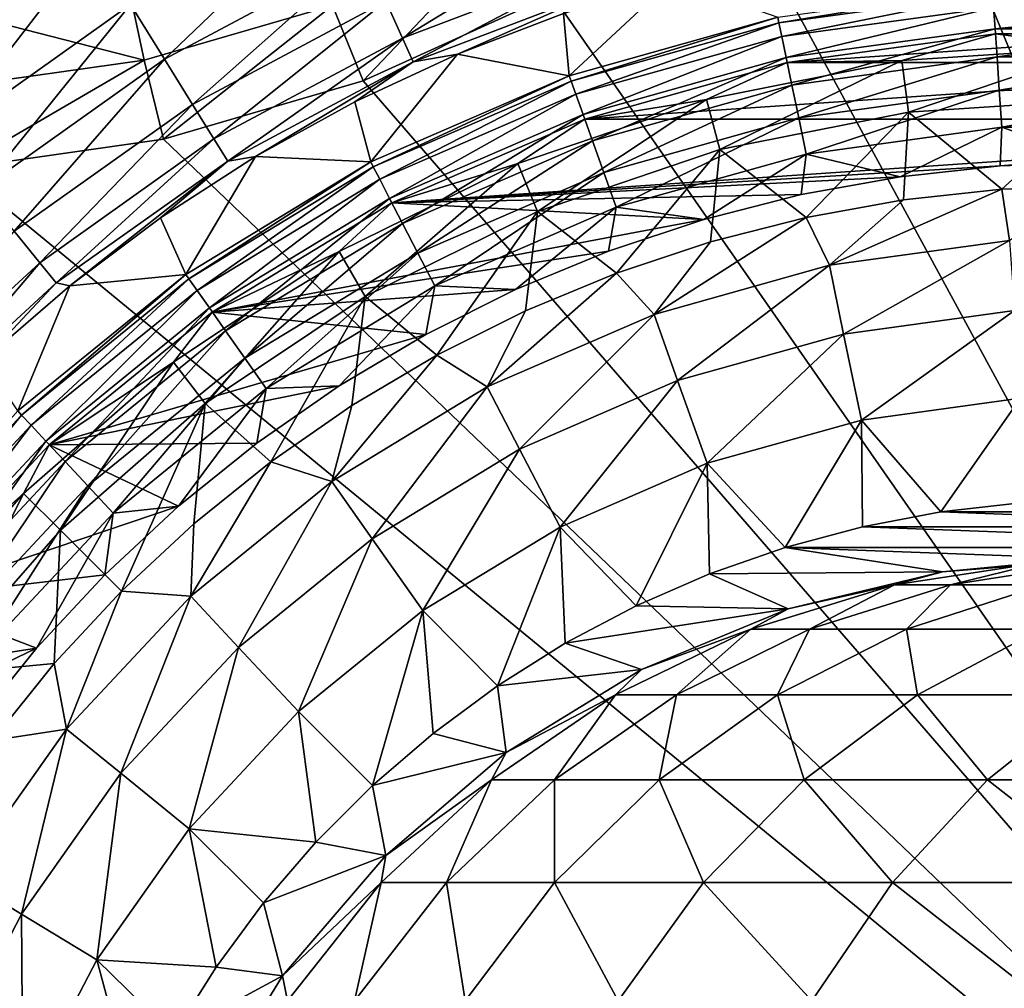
# Model space of a CAD drawing. Header units: metres. Extents: x -42 to 163, y -93 to 90.
# Tile 127 of 232: x 44 to 52, y 5 to 13. Entities that reach past the tile are written whole.
import ezdxf

# ---------------------------------------------------------------- set-up
doc = ezdxf.new("R2010")
doc.units = ezdxf.units.M
doc.layers.add('solid_500770_SW0001', color=7, linetype='CONTINUOUS')

msp = doc.modelspace()

# ---------------------------------------------------------------- linework, layer by layer
at = {"layer": 'solid_500770_SW0001'}
for points in [[(16.642694, 13.19747, 7.374237), (16.79488, 12.116048, 8.496479), (49.699558, 45.129787, 8.406946)], [(16.794876, 12.116074, -8.496456), (16.642694, 13.197455, -7.374252), (49.69965, 45.1297, -8.407093)], [(16.794876, 12.116074, -8.496456), (49.69965, 45.1297, -8.407093), (50.606262, 44.223087, -9.710489)], [(16.79488, 12.116048, 8.496479), (35.636303, 30.936129, 8.513808), (49.699558, 45.129787, 8.406946)], [(16.880831, 11.505201, -9.03205), (16.794876, 12.116074, -8.496456), (50.606262, 44.223087, -9.710489)], [(16.9734, 10.847605, -9.546834), (16.880831, 11.505201, -9.03205), (50.606262, 44.223087, -9.710489)], [(17.072447, 10.143653, -10.037734), (16.9734, 10.847605, -9.546834), (50.606262, 44.223087, -9.710489)], [(17.072447, 10.143653, -10.037734), (50.606262, 44.223087, -9.710489), (51.633614, 43.195736, -10.820309)], [(17.177891, 9.394262, -10.501533), (17.072447, 10.143653, -10.037734), (51.633614, 43.195736, -10.820309)], [(17.289604, 8.601025, -10.93483), (17.177891, 9.394262, -10.501533), (51.633614, 43.195736, -10.820309)], [(17.289604, 8.601025, -10.93483), (51.633614, 43.195736, -10.820309), (52.761234, 42.068115, -11.71446)], [(17.407101, 7.765466, -11.334336), (17.289604, 8.601025, -10.93483), (52.761234, 42.068115, -11.71446)], [(17.530239, 6.890604, -11.696574), (17.407101, 7.765466, -11.334336), (52.761234, 42.068115, -11.71446)], [(17.658554, 5.979508, -12.018311), (17.530239, 6.890604, -11.696574), (52.761234, 42.068115, -11.71446)], [(17.658554, 5.979508, -12.018311), (52.761234, 42.068115, -11.71446), (53.966671, 40.862679, -12.375134)], [(17.791288, 5.035339, -12.296562), (17.658554, 5.979508, -12.018311), (53.966671, 40.862679, -12.375134)], [(17.928144, 4.063588, -12.528321), (17.791288, 5.035339, -12.296562), (53.966671, 40.862679, -12.375134)], [(17.928144, 4.063588, -12.528321), (53.966671, 40.862679, -12.375134), (55.225922, 39.603424, -12.789154)], [(18.06818, 3.068676, -12.711246), (17.928144, 4.063588, -12.528321), (55.225922, 39.603424, -12.789154)], [(18.210609, 2.056142, -12.843354), (18.06818, 3.068676, -12.711246), (55.225922, 39.603424, -12.789154)], [(18.210609, 2.056142, -12.843354), (55.225922, 39.603424, -12.789154), (56.513908, 38.315437, -12.948244)], [(18.355236, 1.032258, -12.923227), (18.210609, 2.056142, -12.843354), (56.513908, 38.315437, -12.948244)], [(51.630558, 33.130558, -12.95), (18.355236, 1.032258, -12.923227), (56.513908, 38.315437, -12.948244)], [(51.630558, 33.130558, -12.95), (18.5, 0, -12.95), (18.355236, 1.032258, -12.923227)], [(37.762573, 8.496295, -12.95), (18.5, 0, -12.95), (51.630558, 33.130558, -12.95)], [(38.963062, 10.360086, -12.95), (37.762573, 8.496295, -12.95), (51.630558, 33.130558, -12.95)], [(40.39016, 12.056459, -12.95), (38.963062, 10.360086, -12.95), (51.630558, 33.130558, -12.95)], [(42.02132, 13.558598, -12.95), (40.39016, 12.056459, -12.95), (51.630558, 33.130558, -12.95)], [(51.182457, 15.326453, 12.95), (57.427971, 0.25179, 12.95), (52.331524, 16.644592, 12.95)], [(49.860359, 14.186941, 12.95), (57.427971, 0.25179, 12.95), (51.182457, 15.326453, 12.95)], [(44.173851, 14.251544, -13.015353), (42.439365, 13.018463, -13.015353), (42.02132, 13.558598, -12.95)], [(42.856754, 12.503933, -13.210845), (42.439365, 13.018463, -13.015353), (44.173851, 14.251544, -13.015353)], [(44.52269, 13.688278, -13.210845), (42.856754, 12.503933, -13.210845), (44.173851, 14.251544, -13.015353)], [(48.389774, 13.246409, 12.95), (57.427971, 0.25179, 12.95), (49.860359, 14.186941, 12.95)], [(45.130238, 12.707274, -13.958937), (44.845448, 13.167126, -13.529281), (46.579376, 14.094168, -13.529281)], [(46.803612, 13.60194, -13.958937), (45.130238, 12.707274, -13.958937), (46.579376, 14.094168, -13.529281)], [(46.799461, 12.523625, 12.95), (48.045982, 13.836755, 13.015353), (46.543755, 13.157072, 13.015353)], [(46.799461, 12.523625, 12.95), (48.389774, 13.246409, 12.95), (48.045982, 13.836755, 13.015353)], [(47.130787, 12.883747, -15.085116), (46.9897, 13.193453, -14.483993), (48.709686, 13.848616, -14.483993)], [(48.810398, 13.52353, -15.085116), (47.130787, 12.883747, -15.085116), (48.709686, 13.848616, -14.483993)], [(43.242939, 12.027872, -13.529281), (42.856754, 12.503933, -13.210845), (44.52269, 13.688278, -13.210845)], [(44.845448, 13.167126, -13.529281), (43.242939, 12.027872, -13.529281), (44.52269, 13.688278, -13.210845)], [(45.366577, 12.325656, -14.483993), (45.130238, 12.707274, -13.958937), (46.803612, 13.60194, -13.958937)], [(46.9897, 13.193453, -14.483993), (45.366577, 12.325656, -14.483993), (46.803612, 13.60194, -13.958937)], [(47.221676, 12.684224, -15.740176), (47.130787, 12.883747, -15.085116), (48.810398, 13.52353, -15.085116)], [(48.875278, 13.314099, -15.740176), (47.221676, 12.684224, -15.740176), (48.810398, 13.52353, -15.085116)], [(44.821316, 13.345244, 13.210845), (43.281971, 13.128136, 13.210845), (44.960274, 12.697443, 13.015353)], [(44.821316, 13.345244, 13.210845), (44.960274, 12.697443, 13.015353), (46.543755, 13.157072, 13.015353)], [(48.533546, 12.567395, -31.052349), (48.483967, 13.091262, -16.424362), (49.394775, 13.37079, -16.424362)], [(50.286407, 13.058523, -31.052349), (48.533546, 12.567395, -31.052349), (49.394775, 13.37079, -16.424362)], [(46.799461, 12.523625, 12.95), (57.427971, 0.25179, 12.95), (48.389774, 13.246409, 12.95)], [(48.875278, 13.314099, -15.740176), (47.594532, 12.749768, -16.424362), (47.221676, 12.684224, -15.740176)], [(48.875278, 13.314099, -15.740176), (48.483967, 13.091262, -16.424362), (47.594532, 12.749768, -16.424362)], [(50.29604, 13.012179, -31.37738), (50.286407, 13.058523, -31.052349), (52.089817, 13.306396, -31.052349)], [(52.093048, 13.259172, -31.37738), (50.29604, 13.012179, -31.37738), (52.089817, 13.306396, -31.052349)], [(50.319862, 12.897534, -31.684608), (50.29604, 13.012179, -31.37738), (52.093048, 13.259172, -31.37738)], [(52.10104, 13.142351, -31.684608), (50.319862, 12.897534, -31.684608), (52.093048, 13.259172, -31.37738)], [(43.583694, 11.607808, -13.958937), (43.242939, 12.027872, -13.529281), (44.845448, 13.167126, -13.529281)], [(45.130238, 12.707274, -13.958937), (43.583694, 11.607808, -13.958937), (44.845448, 13.167126, -13.529281)], [(45.545765, 12.03632, -15.085116), (45.366577, 12.325656, -14.483993), (46.9897, 13.193453, -14.483993)], [(47.130787, 12.883747, -15.085116), (45.545765, 12.03632, -15.085116), (46.9897, 13.193453, -14.483993)], [(43.281971, 13.128136, 13.210845), (43.327595, 12.467171, 13.015353), (44.960274, 12.697443, 13.015353)], [(45.122478, 12.033878, 12.95), (46.543755, 13.157072, 13.015353), (44.960274, 12.697443, 13.015353)], [(45.122478, 12.033878, 12.95), (46.799461, 12.523625, 12.95), (46.543755, 13.157072, 13.015353)], [(48.533546, 12.567395, -31.052349), (47.594532, 12.749768, -16.424362), (48.483967, 13.091262, -16.424362)], [(50.356731, 12.720106, -31.958946), (50.319862, 12.897534, -31.684608), (52.10104, 13.142351, -31.684608)], [(52.113407, 12.961555, -31.958946), (50.356731, 12.720106, -31.958946), (52.10104, 13.142351, -31.684608)], [(52.113407, 12.961555, -31.958946), (52.10104, 13.142351, -31.684608), (53.89896, 13.142351, -31.684608)], [(53.886593, 12.961555, -31.958946), (52.113407, 12.961555, -31.958946), (53.89896, 13.142351, -31.684608)], [(48.549397, 12.522794, -31.37738), (48.533546, 12.567395, -31.052349), (50.286407, 13.058523, -31.052349)], [(50.29604, 13.012179, -31.37738), (48.549397, 12.522794, -31.37738), (50.286407, 13.058523, -31.052349)], [(48.588612, 12.41246, -31.684608), (48.549397, 12.522794, -31.37738), (50.29604, 13.012179, -31.37738)], [(50.319862, 12.897534, -31.684608), (48.588612, 12.41246, -31.684608), (50.29604, 13.012179, -31.37738)], [(50.404877, 12.488421, -32.18721), (50.356731, 12.720106, -31.958946), (52.113407, 12.961555, -31.958946)], [(53.883736, 12.919806, -32.5), (52.116264, 12.919806, -32.5), (50.365124, 12.679104, -32.5)], [(51.328701, 12.694789, -36.313866), (50.365124, 12.679104, -32.5), (52.116264, 12.919806, -32.5)], [(55.634876, 12.679104, -32.5), (53.883736, 12.919806, -32.5), (50.365124, 12.679104, -32.5)], [(52.129555, 12.725472, -32.18721), (50.404877, 12.488421, -32.18721), (52.113407, 12.961555, -31.958946)], [(53, 12.804332, -36.313866), (51.328701, 12.694789, -36.313866), (52.116264, 12.919806, -32.5)], [(52.129555, 12.725472, -32.18721), (52.113407, 12.961555, -31.958946), (53.886593, 12.961555, -31.958946)], [(53, 12.804332, -36.313866), (52.116264, 12.919806, -32.5), (53.883736, 12.919806, -32.5)], [(53.870445, 12.725472, -32.18721), (52.129555, 12.725472, -32.18721), (53.886593, 12.961555, -31.958946)], [(45.661205, 11.849921, -15.740176), (45.545765, 12.03632, -15.085116), (47.130787, 12.883747, -15.085116)], [(47.221676, 12.684224, -15.740176), (45.661205, 11.849921, -15.740176), (47.130787, 12.883747, -15.085116)], [(48.649296, 12.241706, -31.958946), (48.588612, 12.41246, -31.684608), (50.319862, 12.897534, -31.684608)], [(50.356731, 12.720106, -31.958946), (48.649296, 12.241706, -31.958946), (50.319862, 12.897534, -31.684608)], [(46.863888, 11.842159, -31.052349), (46.730679, 12.347927, -16.424362), (47.594532, 12.749768, -16.424362)], [(47.221676, 12.684224, -15.740176), (47.594532, 12.749768, -16.424362), (46.730679, 12.347927, -16.424362)], [(48.533546, 12.567395, -31.052349), (46.863888, 11.842159, -31.052349), (47.594532, 12.749768, -16.424362)], [(51.38578, 12.261212, -40.113068), (51.328701, 12.694789, -36.313866), (53, 12.804332, -36.313866)], [(53, 12.367014, -40.113068), (51.38578, 12.261212, -40.113068), (53, 12.804332, -36.313866)], [(43.392597, 11.787224, 12.95), (44.960274, 12.697443, 13.015353), (43.327595, 12.467171, 13.015353)], [(43.392597, 11.787224, 12.95), (45.122478, 12.033878, 12.95), (44.960274, 12.697443, 13.015353)], [(43.866482, 11.259208, -14.483993), (43.583694, 11.607808, -13.958937), (45.130238, 12.707274, -13.958937)], [(45.366577, 12.325656, -14.483993), (43.866482, 11.259208, -14.483993), (45.130238, 12.707274, -13.958937)], [(47.221676, 12.684224, -15.740176), (45.896496, 11.887637, -16.424362), (45.661205, 11.849921, -15.740176)], [(47.221676, 12.684224, -15.740176), (46.730679, 12.347927, -16.424362), (45.896496, 11.887637, -16.424362)], [(48.728542, 12.018734, -32.18721), (48.649296, 12.241706, -31.958946), (50.356731, 12.720106, -31.958946)], [(55.634876, 12.679104, -32.5), (50.365124, 12.679104, -32.5), (48.663422, 12.20231, -32.5)], [(49.685993, 12.368035, -36.313866), (48.663422, 12.20231, -32.5), (50.365124, 12.679104, -32.5)], [(57.336578, 12.20231, -32.5), (55.634876, 12.679104, -32.5), (48.663422, 12.20231, -32.5)], [(50.404877, 12.488421, -32.18721), (48.728542, 12.018734, -32.18721), (50.356731, 12.720106, -31.958946)], [(51.328701, 12.694789, -36.313866), (49.685993, 12.368035, -36.313866), (50.365124, 12.679104, -32.5)], [(49.799183, 11.945618, -40.113068), (49.685993, 12.368035, -36.313866), (51.328701, 12.694789, -36.313866)], [(51.38578, 12.261212, -40.113068), (49.799183, 11.945618, -40.113068), (51.328701, 12.694789, -36.313866)], [(50.461983, 12.21361, -32.358437), (50.404877, 12.488421, -32.18721), (52.129555, 12.725472, -32.18721)], [(52.148708, 12.445445, -32.358437), (50.461983, 12.21361, -32.358437), (52.129555, 12.725472, -32.18721)], [(52.148708, 12.445445, -32.358437), (52.129555, 12.725472, -32.18721), (53.870445, 12.725472, -32.18721)], [(53.851292, 12.445445, -32.358437), (52.148708, 12.445445, -32.358437), (53.870445, 12.725472, -32.18721)], [(45.122478, 12.033878, 12.95), (57.427971, 0.25179, 12.95), (46.799461, 12.523625, 12.95)], [(46.885666, 11.800133, -31.37738), (46.863888, 11.842159, -31.052349), (48.533546, 12.567395, -31.052349)], [(48.549397, 12.522794, -31.37738), (46.885666, 11.800133, -31.37738), (48.533546, 12.567395, -31.052349)], [(46.939537, 11.696166, -31.684608), (46.885666, 11.800133, -31.37738), (48.549397, 12.522794, -31.37738)], [(48.588612, 12.41246, -31.684608), (46.939537, 11.696166, -31.684608), (48.549397, 12.522794, -31.37738)], [(48.822536, 11.754258, -32.358437), (48.728542, 12.018734, -32.18721), (50.404877, 12.488421, -32.18721)], [(50.461983, 12.21361, -32.358437), (48.822536, 11.754258, -32.358437), (50.404877, 12.488421, -32.18721)], [(52.148708, 12.445445, -32.358437), (50.525307, 11.908875, -32.464394), (50.461983, 12.21361, -32.358437)], [(52.148708, 12.445445, -32.358437), (52.169949, 12.134926, -32.464394), (50.525307, 11.908875, -32.464394)], [(53.851292, 12.445445, -32.358437), (52.169949, 12.134926, -32.464394), (52.148708, 12.445445, -32.358437)], [(53.851292, 12.445445, -32.358437), (53.830051, 12.134926, -32.464394), (52.169949, 12.134926, -32.464394)], [(46.863888, 11.842159, -31.052349), (45.896496, 11.887637, -16.424362), (46.730679, 12.347927, -16.424362)], [(47.022907, 11.535265, -31.958946), (46.939537, 11.696166, -31.684608), (48.588612, 12.41246, -31.684608)], [(48.649296, 12.241706, -31.958946), (47.022907, 11.535265, -31.958946), (48.588612, 12.41246, -31.684608)], [(49.685993, 12.368035, -36.313866), (48.099995, 11.82966, -36.313866), (48.663422, 12.20231, -32.5)], [(48.267349, 11.425631, -40.113068), (48.099995, 11.82966, -36.313866), (49.685993, 12.368035, -36.313866)], [(49.799183, 11.945618, -40.113068), (48.267349, 11.425631, -40.113068), (49.685993, 12.368035, -36.313866)], [(52.169506, 11.61181, -43.864006), (51.38578, 12.261212, -40.113068), (53, 12.367014, -40.113068)], [(53, 11.641471, -43.864006), (52.169506, 11.61181, -43.864006), (53, 12.367014, -40.113068)], [(44.080883, 10.994906, -15.085116), (43.866482, 11.259208, -14.483993), (45.366577, 12.325656, -14.483993)], [(45.545765, 12.03632, -15.085116), (44.080883, 10.994906, -15.085116), (45.366577, 12.325656, -14.483993)], [(50.525429, 11.375427, -43.864006), (49.799183, 11.945618, -40.113068), (51.38578, 12.261212, -40.113068)], [(51.343246, 11.522978, -43.864006), (50.525429, 11.375427, -43.864006), (51.38578, 12.261212, -40.113068)], [(52.169506, 11.61181, -43.864006), (51.343246, 11.522978, -43.864006), (51.38578, 12.261212, -40.113068)], [(47.131775, 11.325161, -32.18721), (47.022907, 11.535265, -31.958946), (48.649296, 12.241706, -31.958946)], [(57.336578, 12.20231, -32.5), (47.041908, 11.497971, -32.5), (52.155312, 11.80822, -32.5)], [(57.336578, 12.20231, -32.5), (48.663422, 12.20231, -32.5), (47.041908, 11.497971, -32.5)], [(48.099995, 11.82966, -36.313866), (47.041908, 11.497971, -32.5), (48.663422, 12.20231, -32.5)], [(48.728542, 12.018734, -32.18721), (47.131775, 11.325161, -32.18721), (48.649296, 12.241706, -31.958946)], [(50.461983, 12.21361, -32.358437), (48.926765, 11.460985, -32.464394), (48.822536, 11.754258, -32.358437)], [(50.461983, 12.21361, -32.358437), (50.525307, 11.908875, -32.464394), (48.926765, 11.460985, -32.464394)], [(57.336578, 12.20231, -32.5), (52.155312, 11.80822, -32.5), (53, 11.838403, -32.5)], [(50.525307, 11.908875, -32.464394), (52.169949, 12.134926, -32.464394), (51.315189, 11.71788, -32.5)], [(52.169949, 12.134926, -32.464394), (52.155312, 11.80822, -32.5), (51.315189, 11.71788, -32.5)], [(52.169949, 12.134926, -32.464394), (53, 11.838403, -32.5), (52.155312, 11.80822, -32.5)], [(52.169949, 12.134926, -32.464394), (53.830051, 12.134926, -32.464394), (53, 11.838403, -32.5)], [(43.392597, 11.787224, 12.95), (57.427971, 0.25179, 12.95), (45.122478, 12.033878, 12.95)], [(44.219006, 10.824636, -15.740176), (44.080883, 10.994906, -15.085116), (45.545765, 12.03632, -15.085116)], [(45.661205, 11.849921, -15.740176), (44.219006, 10.824636, -15.740176), (45.545765, 12.03632, -15.085116)], [(47.260906, 11.075947, -32.358437), (47.131775, 11.325161, -32.18721), (48.728542, 12.018734, -32.18721)], [(48.822536, 11.754258, -32.358437), (47.260906, 11.075947, -32.358437), (48.728542, 12.018734, -32.18721)], [(48.931725, 10.907473, -43.864006), (48.267349, 11.425631, -40.113068), (49.799183, 11.945618, -40.113068)], [(49.720219, 11.169909, -43.864006), (48.931725, 10.907473, -43.864006), (49.799183, 11.945618, -40.113068)], [(50.525429, 11.375427, -43.864006), (49.720219, 11.169909, -43.864006), (49.799183, 11.945618, -40.113068)], [(45.661205, 11.849921, -15.740176), (44.332783, 10.800694, -16.424362), (44.219006, 10.824636, -15.740176)], [(45.661205, 11.849921, -15.740176), (45.095932, 11.371078, -16.424362), (44.332783, 10.800694, -16.424362)], [(45.308533, 10.896327, -31.052349), (45.095932, 11.371078, -16.424362), (45.896496, 11.887637, -16.424362)], [(45.661205, 11.849921, -15.740176), (45.896496, 11.887637, -16.424362), (45.095932, 11.371078, -16.424362)], [(46.863888, 11.842159, -31.052349), (45.308533, 10.896327, -31.052349), (45.896496, 11.887637, -16.424362)], [(45.335831, 10.857656, -31.37738), (45.308533, 10.896327, -31.052349), (46.863888, 11.842159, -31.052349)], [(46.885666, 11.800133, -31.37738), (45.335831, 10.857656, -31.37738), (46.863888, 11.842159, -31.052349)], [(48.926765, 11.460985, -32.464394), (50.525307, 11.908875, -32.464394), (49.664837, 11.358892, -32.5)], [(50.525307, 11.908875, -32.464394), (50.483688, 11.56787, -32.5), (49.664837, 11.358892, -32.5)], [(50.525307, 11.908875, -32.464394), (51.315189, 11.71788, -32.5), (50.483688, 11.56787, -32.5)], [(43.392597, 11.787224, 12.95), (18.5, 0, 12.95), (57.427971, 0.25179, 12.95)], [(45.403355, 10.761993, -31.684608), (45.335831, 10.857656, -31.37738), (46.885666, 11.800133, -31.37738)], [(46.939537, 11.696166, -31.684608), (45.403355, 10.761993, -31.684608), (46.885666, 11.800133, -31.37738)], [(48.099995, 11.82966, -36.313866), (46.597836, 11.088877, -36.313866), (47.041908, 11.497971, -32.5)], [(46.816494, 10.710148, -40.113068), (46.597836, 11.088877, -36.313866), (48.099995, 11.82966, -36.313866)], [(48.267349, 11.425631, -40.113068), (46.816494, 10.710148, -40.113068), (48.099995, 11.82966, -36.313866)], [(47.041908, 11.497971, -32.5), (51.315189, 11.71788, -32.5), (52.155312, 11.80822, -32.5)], [(45.507858, 10.613944, -31.958946), (45.403355, 10.761993, -31.684608), (46.939537, 11.696166, -31.684608)], [(47.022907, 11.535265, -31.958946), (45.507858, 10.613944, -31.958946), (46.939537, 11.696166, -31.684608)], [(47.041908, 11.497971, -32.5), (50.483688, 11.56787, -32.5), (51.315189, 11.71788, -32.5)], [(48.822536, 11.754258, -32.358437), (47.404099, 10.799598, -32.464394), (47.260906, 11.075947, -32.358437)], [(48.822536, 11.754258, -32.358437), (48.926765, 11.460985, -32.464394), (47.404099, 10.799598, -32.464394)], [(50.719826, 10.972803, -45.366108), (51.343246, 11.522978, -43.864006), (52.169506, 11.61181, -43.864006)], [(52.235191, 11.181086, -45.366108), (50.719826, 10.972803, -45.366108), (52.169506, 11.61181, -43.864006)], [(52.235191, 11.181086, -45.366108), (52.169506, 11.61181, -43.864006), (53, 11.641471, -43.864006)], [(45.644321, 10.420621, -32.18721), (45.507858, 10.613944, -31.958946), (47.022907, 11.535265, -31.958946)], [(47.131775, 11.325161, -32.18721), (45.644321, 10.420621, -32.18721), (47.022907, 11.535265, -31.958946)], [(47.041908, 11.497971, -32.5), (49.664837, 11.358892, -32.5), (50.483688, 11.56787, -32.5)], [(50.719826, 10.972803, -45.366108), (50.525429, 11.375427, -43.864006), (51.343246, 11.522978, -43.864006)], [(47.041908, 11.497971, -32.5), (45.532158, 10.579854, -32.5), (49.664837, 11.358892, -32.5)], [(46.597836, 11.088877, -36.313866), (45.532158, 10.579854, -32.5), (47.041908, 11.497971, -32.5)], [(47.420837, 10.217475, -43.864006), (46.816494, 10.710148, -40.113068), (48.267349, 11.425631, -40.113068)], [(47.404099, 10.799598, -32.464394), (48.926765, 11.460985, -32.464394), (48.082066, 10.768534, -32.5)], [(48.16396, 10.589455, -43.864006), (47.420837, 10.217475, -43.864006), (48.267349, 11.425631, -40.113068)], [(48.926765, 11.460985, -32.464394), (48.862778, 11.091938, -32.5), (48.082066, 10.768534, -32.5)], [(48.931725, 10.907473, -43.864006), (48.16396, 10.589455, -43.864006), (48.267349, 11.425631, -40.113068)], [(48.926765, 11.460985, -32.464394), (49.664837, 11.358892, -32.5), (48.862778, 11.091938, -32.5)], [(45.308533, 10.896327, -31.052349), (44.332783, 10.800694, -16.424362), (45.095932, 11.371078, -16.424362)], [(45.532158, 10.579854, -32.5), (48.862778, 11.091938, -32.5), (49.664837, 11.358892, -32.5)], [(49.246933, 10.560118, -45.366108), (49.720219, 11.169909, -43.864006), (50.525429, 11.375427, -43.864006)], [(50.719826, 10.972803, -45.366108), (49.246933, 10.560118, -45.366108), (50.525429, 11.375427, -43.864006)], [(44.080883, 10.994906, -15.085116), (42.75975, 9.776291, -15.085116), (43.866482, 11.259208, -14.483993)], [(45.806187, 10.191312, -32.358437), (45.644321, 10.420621, -32.18721), (47.131775, 11.325161, -32.18721)], [(47.260906, 11.075947, -32.358437), (45.806187, 10.191312, -32.358437), (47.131775, 11.325161, -32.18721)], [(50.839916, 10.394887, -46.819103), (50.719826, 10.972803, -45.366108), (52.235191, 11.181086, -45.366108)], [(52.275475, 10.592199, -46.819103), (50.839916, 10.394887, -46.819103), (52.235191, 11.181086, -45.366108)], [(49.246933, 10.560118, -45.366108), (48.931725, 10.907473, -43.864006), (49.720219, 11.169909, -43.864006)], [(46.597836, 11.088877, -36.313866), (45.205215, 10.15836, -36.313866), (45.532158, 10.579854, -32.5)], [(45.471439, 9.811412, -40.113068), (45.205215, 10.15836, -36.313866), (46.597836, 11.088877, -36.313866)], [(46.816494, 10.710148, -40.113068), (45.471439, 9.811412, -40.113068), (46.597836, 11.088877, -36.313866)], [(45.532158, 10.579854, -32.5), (48.082066, 10.768534, -32.5), (48.862778, 11.091938, -32.5)], [(47.260906, 11.075947, -32.358437), (45.985676, 9.937035, -32.464394), (45.806187, 10.191312, -32.358437)], [(47.260906, 11.075947, -32.358437), (47.404099, 10.799598, -32.464394), (45.985676, 9.937035, -32.464394)], [(42.918331, 9.624891, -15.740176), (42.75975, 9.776291, -15.085116), (44.080883, 10.994906, -15.085116)], [(44.219006, 10.824636, -15.740176), (42.918331, 9.624891, -15.740176), (44.080883, 10.994906, -15.085116)], [(49.444599, 10.003937, -46.819103), (49.246933, 10.560118, -45.366108), (50.719826, 10.972803, -45.366108)], [(50.839916, 10.394887, -46.819103), (49.444599, 10.003937, -46.819103), (50.719826, 10.972803, -45.366108)], [(45.308533, 10.896327, -31.052349), (43.896454, 9.747517, -31.052349), (44.332783, 10.800694, -16.424362)], [(43.928764, 9.712923, -31.37738), (43.896454, 9.747517, -31.052349), (45.308533, 10.896327, -31.052349)], [(45.335831, 10.857656, -31.37738), (43.928764, 9.712923, -31.37738), (45.308533, 10.896327, -31.052349)], [(44.008686, 9.627346, -31.684608), (43.928764, 9.712923, -31.37738), (45.335831, 10.857656, -31.37738)], [(45.403355, 10.761993, -31.684608), (44.008686, 9.627346, -31.684608), (45.335831, 10.857656, -31.37738)], [(47.843952, 9.950718, -45.366108), (48.16396, 10.589455, -43.864006), (48.931725, 10.907473, -43.864006)], [(49.246933, 10.560118, -45.366108), (47.843952, 9.950718, -45.366108), (48.931725, 10.907473, -43.864006)], [(44.219006, 10.824636, -15.740176), (43.610657, 10.179192, -16.424362), (42.918331, 9.624891, -15.740176)], [(44.219006, 10.824636, -15.740176), (44.332783, 10.800694, -16.424362), (43.610657, 10.179192, -16.424362)], [(43.896454, 9.747517, -31.052349), (43.610657, 10.179192, -16.424362), (44.332783, 10.800694, -16.424362)], [(44.132378, 9.494905, -31.958946), (44.008686, 9.627346, -31.684608), (45.403355, 10.761993, -31.684608)], [(45.507858, 10.613944, -31.958946), (44.132378, 9.494905, -31.958946), (45.403355, 10.761993, -31.684608)], [(45.532158, 10.579854, -32.5), (47.326527, 10.390334, -32.5), (48.082066, 10.768534, -32.5)], [(45.985676, 9.937035, -32.464394), (47.404099, 10.799598, -32.464394), (46.599804, 9.959172, -32.5)], [(47.404099, 10.799598, -32.464394), (47.326527, 10.390334, -32.5), (46.599804, 9.959172, -32.5)], [(47.404099, 10.799598, -32.464394), (48.082066, 10.768534, -32.5), (47.326527, 10.390334, -32.5)], [(46.023525, 9.319478, -43.864006), (45.471439, 9.811412, -40.113068), (46.816494, 10.710148, -40.113068)], [(46.706146, 9.793428, -43.864006), (46.023525, 9.319478, -43.864006), (46.816494, 10.710148, -40.113068)], [(47.420837, 10.217475, -43.864006), (46.706146, 9.793428, -43.864006), (46.816494, 10.710148, -40.113068)], [(44.293892, 9.321965, -32.18721), (44.132378, 9.494905, -31.958946), (45.507858, 10.613944, -31.958946)], [(45.644321, 10.420621, -32.18721), (44.293892, 9.321965, -32.18721), (45.507858, 10.613944, -31.958946)], [(45.532158, 10.579854, -32.5), (44.160778, 9.464169, -32.5), (47.326527, 10.390334, -32.5)], [(45.205215, 10.15836, -36.313866), (44.160778, 9.464169, -32.5), (45.532158, 10.579854, -32.5)], [(47.843952, 9.950718, -45.366108), (47.420837, 10.217475, -43.864006), (48.16396, 10.589455, -43.864006)], [(48.115513, 9.426633, -46.819103), (47.843952, 9.950718, -45.366108), (49.246933, 10.560118, -45.366108)], [(49.444599, 10.003937, -46.819103), (48.115513, 9.426633, -46.819103), (49.246933, 10.560118, -45.366108)], [(50.990219, 9.671594, -48.202522), (50.839916, 10.394887, -46.819103), (52.275475, 10.592199, -46.819103)], [(52.325886, 9.855177, -48.202522), (50.990219, 9.671594, -48.202522), (52.275475, 10.592199, -46.819103)], [(44.160778, 9.464169, -32.5), (46.599804, 9.959172, -32.5), (47.326527, 10.390334, -32.5)], [(44.485474, 9.116833, -32.358437), (44.293892, 9.321965, -32.18721), (45.644321, 10.420621, -32.18721)], [(45.806187, 10.191312, -32.358437), (44.485474, 9.116833, -32.358437), (45.644321, 10.420621, -32.18721)], [(49.69199, 9.307847, -48.202522), (49.444599, 10.003937, -46.819103), (50.839916, 10.394887, -46.819103)], [(50.990219, 9.671594, -48.202522), (49.69199, 9.307847, -48.202522), (50.839916, 10.394887, -46.819103)], [(45.806187, 10.191312, -32.358437), (44.697914, 8.889363, -32.464394), (44.485474, 9.116833, -32.358437)], [(45.806187, 10.191312, -32.358437), (45.985676, 9.937035, -32.464394), (44.697914, 8.889363, -32.464394)], [(46.537022, 9.155954, -45.366108), (46.706146, 9.793428, -43.864006), (47.420837, 10.217475, -43.864006)], [(47.843952, 9.950718, -45.366108), (46.537022, 9.155954, -45.366108), (47.420837, 10.217475, -43.864006)], [(45.205215, 10.15836, -36.313866), (43.945969, 9.05403, -36.313866), (44.160778, 9.464169, -32.5)], [(44.255199, 8.744799, -40.113068), (43.945969, 9.05403, -36.313866), (45.205215, 10.15836, -36.313866)], [(45.471439, 9.811412, -40.113068), (44.255199, 8.744799, -40.113068), (45.205215, 10.15836, -36.313866)], [(44.160778, 9.464169, -32.5), (45.90546, 9.477093, -32.5), (46.599804, 9.959172, -32.5)], [(44.697914, 8.889363, -32.464394), (45.985676, 9.937035, -32.464394), (45.247398, 8.946767, -32.5)], [(45.985676, 9.937035, -32.464394), (45.90546, 9.477093, -32.5), (45.247398, 8.946767, -32.5)], [(45.985676, 9.937035, -32.464394), (46.599804, 9.959172, -32.5), (45.90546, 9.477093, -32.5)], [(46.877415, 8.673729, -46.819103), (46.537022, 9.155954, -45.366108), (47.843952, 9.950718, -45.366108)], [(48.115513, 9.426633, -46.819103), (46.877415, 8.673729, -46.819103), (47.843952, 9.950718, -45.366108)], [(48.455383, 8.770713, -48.202522), (48.115513, 9.426633, -46.819103), (49.444599, 10.003937, -46.819103)], [(49.69199, 9.307847, -48.202522), (48.455383, 8.770713, -48.202522), (49.444599, 10.003937, -46.819103)], [(52.325886, 9.855177, -48.202522), (51.658577, 8.899443, -49.5), (50.990219, 9.671594, -48.202522)], [(52.325886, 9.855177, -48.202522), (52.327408, 8.974826, -49.5), (51.658577, 8.899443, -49.5)], [(44.768238, 8.231763, -43.864006), (44.255199, 8.744799, -40.113068), (45.471439, 9.811412, -40.113068)], [(45.376457, 8.798037, -43.864006), (44.768238, 8.231763, -43.864006), (45.471439, 9.811412, -40.113068)], [(46.023525, 9.319478, -43.864006), (45.376457, 8.798037, -43.864006), (45.471439, 9.811412, -40.113068)], [(46.537022, 9.155954, -45.366108), (46.023525, 9.319478, -43.864006), (46.706146, 9.793428, -43.864006)], [(43.928764, 9.712923, -31.37738), (42.690678, 8.387257, -31.37738), (43.896454, 9.747517, -31.052349)], [(42.781509, 8.313359, -31.684608), (42.690678, 8.387257, -31.37738), (43.928764, 9.712923, -31.37738)], [(44.008686, 9.627346, -31.684608), (42.781509, 8.313359, -31.684608), (43.928764, 9.712923, -31.37738)], [(42.922081, 8.198996, -31.958946), (42.781509, 8.313359, -31.684608), (44.008686, 9.627346, -31.684608)], [(44.132378, 9.494905, -31.958946), (42.922081, 8.198996, -31.958946), (44.008686, 9.627346, -31.684608)], [(50.990219, 9.671594, -48.202522), (50.347401, 8.600214, -49.5), (49.69199, 9.307847, -48.202522)], [(50.990219, 9.671594, -48.202522), (50.997356, 8.774357, -49.5), (50.347401, 8.600214, -49.5)], [(50.990219, 9.671594, -48.202522), (51.658577, 8.899443, -49.5), (50.997356, 8.774357, -49.5)], [(43.10564, 8.049658, -32.18721), (42.922081, 8.198996, -31.958946), (44.132378, 9.494905, -31.958946)], [(44.160778, 9.464169, -32.5), (42.954643, 8.172676, -32.5), (45.247398, 8.946767, -32.5)], [(43.945969, 9.05403, -36.313866), (42.954643, 8.172676, -32.5), (44.160778, 9.464169, -32.5)], [(44.293892, 9.321965, -32.18721), (43.10564, 8.049658, -32.18721), (44.132378, 9.494905, -31.958946)], [(44.160778, 9.464169, -32.5), (45.247398, 8.946767, -32.5), (45.90546, 9.477093, -32.5)], [(47.303432, 8.070197, -48.202522), (46.877415, 8.673729, -46.819103), (48.115513, 9.426633, -46.819103)], [(48.455383, 8.770713, -48.202522), (47.303432, 8.070197, -48.202522), (48.115513, 9.426633, -46.819103)], [(43.323368, 7.872523, -32.358437), (43.10564, 8.049658, -32.18721), (44.293892, 9.321965, -32.18721)], [(44.485474, 9.116833, -32.358437), (43.323368, 7.872523, -32.358437), (44.293892, 9.321965, -32.18721)], [(45.350483, 8.190634, -45.366108), (45.376457, 8.798037, -43.864006), (46.023525, 9.319478, -43.864006)], [(46.537022, 9.155954, -45.366108), (45.350483, 8.190634, -45.366108), (46.023525, 9.319478, -43.864006)], [(49.69199, 9.307847, -48.202522), (49.094952, 8.108659, -49.5), (48.455383, 8.770713, -48.202522)], [(49.69199, 9.307847, -48.202522), (49.711712, 8.377765, -49.5), (49.094952, 8.108659, -49.5)], [(49.69199, 9.307847, -48.202522), (50.347401, 8.600214, -49.5), (49.711712, 8.377765, -49.5)], [(44.485474, 9.116833, -32.358437), (43.564804, 7.6761, -32.464394), (43.323368, 7.872523, -32.358437)], [(44.485474, 9.116833, -32.358437), (44.697914, 8.889363, -32.464394), (43.564804, 7.6761, -32.464394)], [(45.753368, 7.759249, -46.819103), (45.350483, 8.190634, -45.366108), (46.537022, 9.155954, -45.366108)], [(46.877415, 8.673729, -46.819103), (45.753368, 7.759249, -46.819103), (46.537022, 9.155954, -45.366108)], [(43.945969, 9.05403, -36.313866), (42.84164, 7.794784, -36.313866), (42.954643, 8.172676, -32.5)], [(43.188587, 7.528561, -40.113068), (42.84164, 7.794784, -36.313866), (43.945969, 9.05403, -36.313866)], [(44.255199, 8.744799, -40.113068), (43.188587, 7.528561, -40.113068), (43.945969, 9.05403, -36.313866)], [(42.954643, 8.172676, -32.5), (44.628998, 8.371001, -32.5), (45.247398, 8.946767, -32.5)], [(44.697914, 8.889363, -32.464394), (45.247398, 8.946767, -32.5), (44.628998, 8.371001, -32.5)], [(51.658577, 8.899443, -49.5), (52.327408, 8.974826, -49.5), (54.341423, 8.899443, -49.5)], [(43.564804, 7.6761, -32.464394), (44.697914, 8.889363, -32.464394), (44.053234, 7.752603, -32.5)], [(44.697914, 8.889363, -32.464394), (44.628998, 8.371001, -32.5), (44.053234, 7.752603, -32.5)], [(50.997356, 8.774357, -49.5), (51.658577, 8.899443, -49.5), (55.002644, 8.774357, -49.5)], [(51.658577, 8.899443, -49.5), (54.341423, 8.899443, -49.5), (55.002644, 8.774357, -49.5)], [(45.350483, 8.190634, -45.366108), (44.768238, 8.231763, -43.864006), (45.376457, 8.798037, -43.864006)], [(44.201962, 7.623542, -43.864006), (43.188587, 7.528561, -40.113068), (44.255199, 8.744799, -40.113068)], [(44.768238, 8.231763, -43.864006), (44.201962, 7.623542, -43.864006), (44.255199, 8.744799, -40.113068)], [(48.455383, 8.770713, -48.202522), (47.930267, 7.436244, -49.5), (47.303432, 8.070197, -48.202522)], [(48.455383, 8.770713, -48.202522), (48.500153, 7.794301, -49.5), (47.930267, 7.436244, -49.5)], [(48.455383, 8.770713, -48.202522), (49.094952, 8.108659, -49.5), (48.500153, 7.794301, -49.5)], [(50.347401, 8.600214, -49.5), (50.997356, 8.774357, -49.5), (55.652599, 8.600214, -49.5)], [(50.997356, 8.774357, -49.5), (55.002644, 8.774357, -49.5), (55.652599, 8.600214, -49.5)], [(46.257599, 7.219348, -48.202522), (45.753368, 7.759249, -46.819103), (46.877415, 8.673729, -46.819103)], [(47.303432, 8.070197, -48.202522), (46.257599, 7.219348, -48.202522), (46.877415, 8.673729, -46.819103)], [(51.670403, 8.395359, -49.5), (49.711712, 8.377765, -49.5), (50.347401, 8.600214, -49.5)], [(53, 8.499987, -49.5), (50.347401, 8.600214, -49.5), (53.000034, 8.50089, -49.5)], [(53, 8.499987, -49.5), (51.670403, 8.395359, -49.5), (50.347401, 8.600214, -49.5)], [(53.000034, 8.50089, -49.5), (50.347401, 8.600214, -49.5), (55.652599, 8.600214, -49.5)], [(52.515244, 8.476233, -57.27327), (51.266396, 8.286887, -57.409168), (51.670307, 8.39535, -54.5)], [(51.73864, 8.286887, -60.287037), (51.266396, 8.286887, -57.409168), (52.515244, 8.476233, -57.27327)], [(53, 8.5, -54.5), (51.670307, 8.39535, -54.5), (53, 8.499987, -49.5)], [(52.515244, 8.476233, -57.27327), (51.670307, 8.39535, -54.5), (53, 8.5, -54.5)], [(51.670307, 8.39535, -54.5), (51.670403, 8.395359, -49.5), (53, 8.499987, -49.5)], [(52.965427, 8.476233, -60.016697), (51.73864, 8.286887, -60.287037), (52.515244, 8.476233, -57.27327)], [(52.519749, 8.286887, -63.09684), (51.73864, 8.286887, -60.287037), (52.965427, 8.476233, -60.016697)], [(42.954643, 8.172676, -32.5), (44.053234, 7.752603, -32.5), (44.628998, 8.371001, -32.5)], [(50.373356, 8.083981, -49.5), (49.094952, 8.108659, -49.5), (49.711712, 8.377765, -49.5)], [(51.670403, 8.395359, -49.5), (50.373356, 8.083981, -49.5), (49.711712, 8.377765, -49.5)], [(50.373356, 8.083981, -54.5), (50.373356, 8.083981, -49.5), (51.670403, 8.395359, -49.5)], [(51.670307, 8.39535, -54.5), (50.373356, 8.083981, -54.5), (51.670403, 8.395359, -49.5)], [(51.266396, 8.286887, -57.409168), (50.373356, 8.083981, -54.5), (51.670307, 8.39535, -54.5)], [(51.266396, 8.286887, -57.409168), (50.059547, 7.912427, -57.540497), (50.373356, 8.083981, -54.5)], [(50.553112, 7.912427, -60.548283), (50.059547, 7.912427, -57.540497), (51.266396, 8.286887, -57.409168)], [(51.73864, 8.286887, -60.287037), (50.553112, 7.912427, -60.548283), (51.266396, 8.286887, -57.409168)], [(51.369484, 7.912427, -63.484932), (50.553112, 7.912427, -60.548283), (51.73864, 8.286887, -60.287037)], [(52.519749, 8.286887, -63.09684), (51.369484, 7.912427, -63.484932), (51.73864, 8.286887, -60.287037)], [(52.499062, 7.912427, -66.31591), (51.369484, 7.912427, -63.484932), (52.519749, 8.286887, -63.09684)], [(44.306438, 7.072736, -45.366108), (44.201962, 7.623542, -43.864006), (44.768238, 8.231763, -43.864006)], [(45.350483, 8.190634, -45.366108), (44.306438, 7.072736, -45.366108), (44.768238, 8.231763, -43.864006)], [(42.954643, 8.172676, -32.5), (41.935253, 6.728589, -32.5), (44.053234, 7.752603, -32.5)], [(44.764313, 6.700229, -46.819103), (44.306438, 7.072736, -45.366108), (45.350483, 8.190634, -45.366108)], [(45.753368, 7.759249, -46.819103), (44.764313, 6.700229, -46.819103), (45.350483, 8.190634, -45.366108)], [(47.303432, 8.070197, -48.202522), (46.878448, 6.597457, -49.5), (46.257599, 7.219348, -48.202522)], [(47.303432, 8.070197, -48.202522), (47.388412, 7.036329, -49.5), (46.878448, 6.597457, -49.5)], [(47.303432, 8.070197, -48.202522), (47.930267, 7.436244, -49.5), (47.388412, 7.036329, -49.5)], [(50.373356, 8.083981, -49.5), (48.500153, 7.794301, -49.5), (49.094952, 8.108659, -49.5)], [(50.373356, 8.083981, -49.5), (49.140999, 7.573505, -49.5), (48.500153, 7.794301, -49.5)], [(49.141079, 7.573555, -54.5), (49.140999, 7.573505, -49.5), (50.373356, 8.083981, -49.5)], [(50.373356, 8.083981, -54.5), (49.141079, 7.573555, -54.5), (50.373356, 8.083981, -49.5)], [(50.059547, 7.912427, -57.540497), (49.141079, 7.573555, -54.5), (50.373356, 8.083981, -54.5)], [(50.059547, 7.912427, -57.540497), (48.921665, 7.361216, -57.664322), (49.141079, 7.573555, -54.5)], [(49.435329, 7.361216, -60.794601), (48.921665, 7.361216, -57.664322), (50.059547, 7.912427, -57.540497)], [(50.553112, 7.912427, -60.548283), (49.435329, 7.361216, -60.794601), (50.059547, 7.912427, -57.540497)], [(50.284946, 7.361216, -63.850845), (49.435329, 7.361216, -60.794601), (50.553112, 7.912427, -60.548283)], [(51.369484, 7.912427, -63.484932), (50.284946, 7.361216, -63.850845), (50.553112, 7.912427, -60.548283)], [(51.460529, 7.361216, -66.797112), (50.284946, 7.361216, -63.850845), (51.369484, 7.912427, -63.484932)], [(52.499062, 7.912427, -66.31591), (51.460529, 7.361216, -66.797112), (51.369484, 7.912427, -63.484932)], [(52.94825, 7.361216, -69.598755), (51.460529, 7.361216, -66.797112), (52.499062, 7.912427, -66.31591)], [(49.140999, 7.573505, -49.5), (47.930267, 7.436244, -49.5), (48.500153, 7.794301, -49.5)], [(41.935253, 6.728589, -32.5), (43.522907, 7.094539, -32.5), (44.053234, 7.752603, -32.5)], [(43.564804, 7.6761, -32.464394), (44.053234, 7.752603, -32.5), (43.522907, 7.094539, -32.5)], [(45.337364, 6.234016, -48.202522), (44.764313, 6.700229, -46.819103), (45.753368, 7.759249, -46.819103)], [(46.257599, 7.219348, -48.202522), (45.337364, 6.234016, -48.202522), (45.753368, 7.759249, -46.819103)], [(44.201962, 7.623542, -43.864006), (43.680523, 6.976473, -43.864006), (43.188587, 7.528561, -40.113068)], [(44.306438, 7.072736, -45.366108), (43.680523, 6.976473, -43.864006), (44.201962, 7.623542, -43.864006)], [(49.140999, 7.573505, -49.5), (48.003834, 6.876634, -49.5), (47.930267, 7.436244, -49.5)], [(49.141079, 7.573555, -54.5), (48.003826, 6.876645, -54.5), (49.140999, 7.573505, -49.5)], [(48.921665, 7.361216, -57.664322), (48.003826, 6.876645, -54.5), (49.141079, 7.573555, -54.5)], [(48.003826, 6.876645, -54.5), (48.003834, 6.876634, -49.5), (49.140999, 7.573505, -49.5)], [(48.003834, 6.876634, -49.5), (47.388412, 7.036329, -49.5), (47.930267, 7.436244, -49.5)], [(48.921665, 7.361216, -57.664322), (47.878162, 6.645567, -57.777878), (48.003826, 6.876645, -54.5)], [(48.410259, 6.645567, -61.020489), (47.878162, 6.645567, -57.777878), (48.921665, 7.361216, -57.664322)], [(49.435329, 7.361216, -60.794601), (48.410259, 6.645567, -61.020489), (48.921665, 7.361216, -57.664322)], [(49.290367, 6.645567, -64.186409), (48.410259, 6.645567, -61.020489), (49.435329, 7.361216, -60.794601)], [(50.284946, 7.361216, -63.850845), (49.290367, 6.645567, -64.186409), (49.435329, 7.361216, -60.794601)], [(50.508137, 6.645567, -67.238403), (49.290367, 6.645567, -64.186409), (50.284946, 7.361216, -63.850845)], [(51.460529, 7.361216, -66.797112), (50.508137, 6.645567, -67.238403), (50.284946, 7.361216, -63.850845)], [(52.049244, 6.645567, -70.140587), (50.508137, 6.645567, -67.238403), (51.460529, 7.361216, -66.797112)], [(52.94825, 7.361216, -69.598755), (52.049244, 6.645567, -70.140587), (51.460529, 7.361216, -66.797112)], [(53.895565, 6.645567, -72.85881), (52.049244, 6.645567, -70.140587), (52.94825, 7.361216, -69.598755)], [(46.257599, 7.219348, -48.202522), (46.402649, 6.121639, -49.5), (45.337364, 6.234016, -48.202522)], [(46.257599, 7.219348, -48.202522), (46.878448, 6.597457, -49.5), (46.402649, 6.121639, -49.5)], [(44.306438, 7.072736, -45.366108), (43.424339, 5.823087, -45.366108), (43.680523, 6.976473, -43.864006)], [(43.928673, 5.516397, -46.819103), (43.424339, 5.823087, -45.366108), (44.306438, 7.072736, -45.366108)], [(44.764313, 6.700229, -46.819103), (43.928673, 5.516397, -46.819103), (44.306438, 7.072736, -45.366108)], [(48.003834, 6.876634, -49.5), (46.878448, 6.597457, -49.5), (47.388412, 7.036329, -49.5)], [(48.003834, 6.876634, -49.5), (46.989666, 6.01047, -49.5), (46.878448, 6.597457, -49.5)], [(48.003826, 6.876645, -54.5), (46.989594, 6.010407, -54.5), (48.003834, 6.876634, -49.5)], [(47.878162, 6.645567, -57.777878), (46.989594, 6.010407, -54.5), (48.003826, 6.876645, -54.5)], [(46.989594, 6.010407, -54.5), (46.989666, 6.01047, -49.5), (48.003834, 6.876634, -49.5)], [(44.559868, 5.132557, -48.202522), (43.928673, 5.516397, -46.819103), (44.764313, 6.700229, -46.819103)], [(45.337364, 6.234016, -48.202522), (44.559868, 5.132557, -48.202522), (44.764313, 6.700229, -46.819103)], [(47.878162, 6.645567, -57.777878), (46.952351, 5.781468, -57.878624), (46.989594, 6.010407, -54.5)], [(47.500801, 5.781468, -61.220898), (46.952351, 5.781468, -57.878624), (47.878162, 6.645567, -57.777878)], [(48.410259, 6.645567, -61.020489), (47.500801, 5.781468, -61.220898), (47.878162, 6.645567, -57.777878)], [(48.407959, 5.781468, -64.484131), (47.500801, 5.781468, -61.220898), (48.410259, 6.645567, -61.020489)], [(49.290367, 6.645567, -64.186409), (48.407959, 5.781468, -64.484131), (48.410259, 6.645567, -61.020489)], [(49.663158, 5.781468, -67.629929), (48.407959, 5.781468, -64.484131), (49.290367, 6.645567, -64.186409)], [(50.508137, 6.645567, -67.238403), (49.663158, 5.781468, -67.629929), (49.290367, 6.645567, -64.186409)], [(51.251633, 5.781468, -70.621307), (49.663158, 5.781468, -67.629929), (50.508137, 6.645567, -67.238403)], [(52.049244, 6.645567, -70.140587), (51.251633, 5.781468, -70.621307), (50.508137, 6.645567, -67.238403)], [(53.154701, 5.781468, -73.42308), (51.251633, 5.781468, -70.621307), (52.049244, 6.645567, -70.140587)], [(53.895565, 6.645567, -72.85881), (53.154701, 5.781468, -73.42308), (52.049244, 6.645567, -70.140587)], [(46.989666, 6.01047, -49.5), (46.402649, 6.121639, -49.5), (46.878448, 6.597457, -49.5)], [(45.337364, 6.234016, -48.202522), (45.563816, 5.06983, -49.5), (44.559868, 5.132557, -48.202522)], [(45.337364, 6.234016, -48.202522), (46.402649, 6.121639, -49.5), (45.963501, 5.611387, -49.5)], [(45.337364, 6.234016, -48.202522), (45.963501, 5.611387, -49.5), (45.563816, 5.06983, -49.5)], [(46.989666, 6.01047, -49.5), (45.963501, 5.611387, -49.5), (46.402649, 6.121639, -49.5)], [(46.989666, 6.01047, -49.5), (46.123356, 4.996175, -49.5), (45.963501, 5.611387, -49.5)], [(46.123356, 4.996175, -54.5), (46.123356, 4.996175, -49.5), (46.989666, 6.01047, -49.5)], [(46.989594, 6.010407, -54.5), (46.123356, 4.996175, -54.5), (46.989666, 6.01047, -49.5)], [(46.952351, 5.781468, -57.878624), (46.123356, 4.996175, -54.5), (46.989594, 6.010407, -54.5)], [(43.928673, 5.516397, -46.819103), (43.262012, 4.229805, -46.819103), (43.424339, 5.823087, -45.366108)], [(46.952351, 5.781468, -57.878624), (46.164909, 4.78822, -57.964314), (46.123356, 4.996175, -54.5)], [(46.727272, 4.78822, -61.391357), (46.164909, 4.78822, -57.964314), (46.952351, 5.781468, -57.878624)], [(47.500801, 5.781468, -61.220898), (46.727272, 4.78822, -61.391357), (46.952351, 5.781468, -57.878624)], [(47.657436, 4.78822, -64.73735), (46.727272, 4.78822, -61.391357), (47.500801, 5.781468, -61.220898)], [(48.407959, 5.781468, -64.484131), (47.657436, 4.78822, -64.73735), (47.500801, 5.781468, -61.220898)], [(48.944469, 4.78822, -67.962936), (47.657436, 4.78822, -64.73735), (48.407959, 5.781468, -64.484131)], [(49.663158, 5.781468, -67.629929), (48.944469, 4.78822, -67.962936), (48.407959, 5.781468, -64.484131)], [(50.573235, 4.78822, -71.030182), (48.944469, 4.78822, -67.962936), (49.663158, 5.781468, -67.629929)], [(51.251633, 5.781468, -70.621307), (50.573235, 4.78822, -71.030182), (49.663158, 5.781468, -67.629929)], [(52.524567, 4.78822, -73.903008), (50.573235, 4.78822, -71.030182), (51.251633, 5.781468, -70.621307)], [(53.154701, 5.781468, -73.42308), (52.524567, 4.78822, -73.903008), (51.251633, 5.781468, -70.621307)], [(46.123356, 4.996175, -49.5), (45.563816, 5.06983, -49.5), (45.963501, 5.611387, -49.5)], [(43.939598, 3.935488, -48.202522), (43.262012, 4.229805, -46.819103), (43.928673, 5.516397, -46.819103)], [(44.559868, 5.132557, -48.202522), (43.939598, 3.935488, -48.202522), (43.928673, 5.516397, -46.819103)], [(44.559868, 5.132557, -48.202522), (44.891312, 3.904964, -49.5), (43.939598, 3.935488, -48.202522)], [(44.559868, 5.132557, -48.202522), (45.563816, 5.06983, -49.5), (45.205765, 4.49996, -49.5)], [(44.559868, 5.132557, -48.202522), (45.205765, 4.49996, -49.5), (44.891312, 3.904964, -49.5)], [(46.123356, 4.996175, -49.5), (45.205765, 4.49996, -49.5), (45.563816, 5.06983, -49.5)], [(46.123356, 4.996175, -49.5), (45.426407, 3.85883, -49.5), (45.205765, 4.49996, -49.5)], [(45.426445, 3.858919, -54.5), (45.426407, 3.85883, -49.5), (46.123356, 4.996175, -49.5)], [(46.123356, 4.996175, -54.5), (45.426445, 3.858919, -54.5), (46.123356, 4.996175, -49.5)], [(46.164909, 4.78822, -57.964314), (45.426445, 3.858919, -54.5), (46.123356, 4.996175, -54.5)]]:
    msp.add_3dface(points, dxfattribs=at)

doc.saveas('drawing.dxf')
